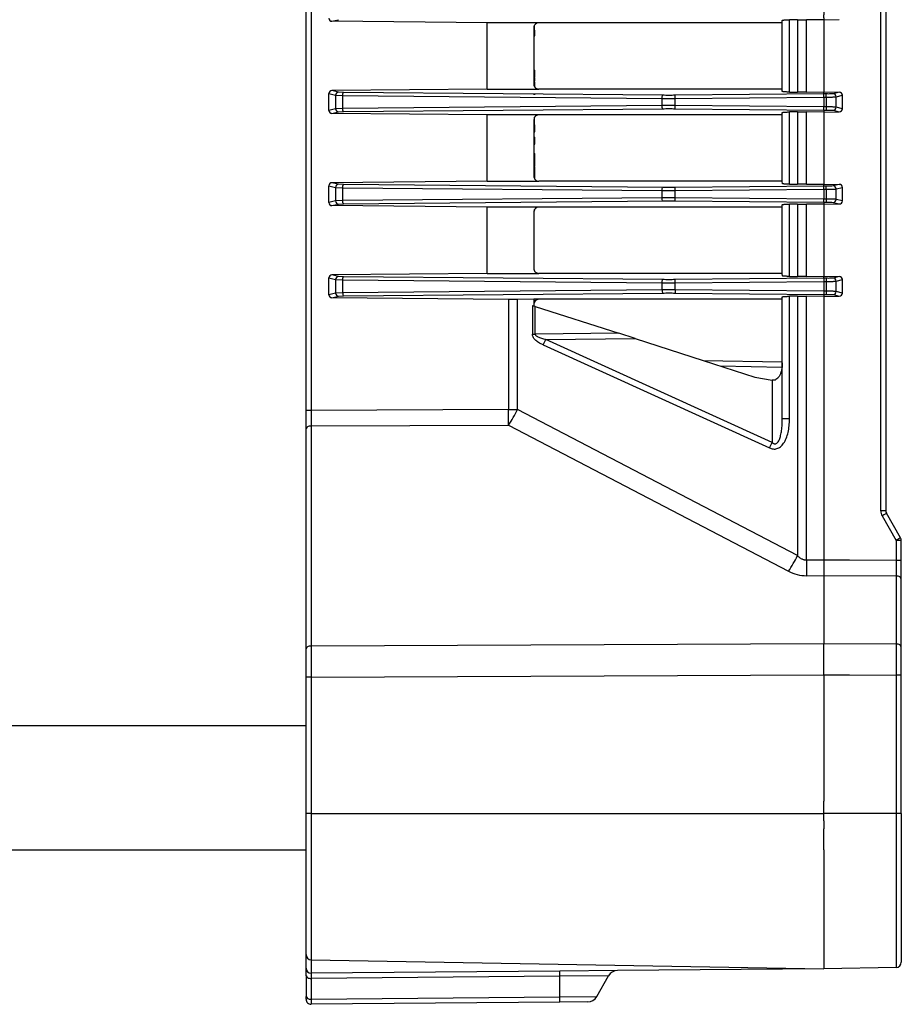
# Model space of a CAD drawing. Header units: millimetres. Extents: x -316 to 135, y 22 to 228.
# Tile 15 of 18: x 4 to 89, y 22 to 117. Entities that reach past the tile are written whole.
import ezdxf

# ---------------------------------------------------------------- set-up
doc = ezdxf.new("R2010")
doc.units = ezdxf.units.MM

# ---------------------------------------------------------------- blocks, each defined once
blk = doc.blocks.new('EMV-Dichtung-LAIRD_4096__2', base_point=(81.57, 34.416))
at = {"color": 1, "linetype": 'Continuous'}
for p, q in [((81.57, 40.216), (81.57, 41.016)), ((81.57, 39.652), (81.57, 40.216)), ((81.57, 39.495), (81.57, 39.652)), ((81.57, 39.495), (81.57, 39.416)), ((81.57, 39.416), (81.57, 38.716)), ((81.57, 38.533), (81.57, 38.716)), ((81.57, 36.716), (81.57, 38.533)), ((81.57, 36.716), (81.57, 34.416))]:
    blk.add_line(p, q, dxfattribs=at)
blk = doc.blocks.new('Frontplatte-PSU__17', base_point=(81.549, 28.705))
at = {"color": 1, "linetype": 'Continuous'}
for p, q in [((84.07, 213.216), (81.67, 213.216)), ((81.67, 199.824), (82.52, 199.789)), ((82.52, 199.789), (84.07, 199.824)), ((84.07, 188.752), (81.67, 188.752)), ((81.57, 172.67), (81.57, 173.216)), ((81.57, 172.227), (81.57, 172.67)), ((81.57, 172.176), (81.57, 172.227)), ((81.57, 171.227), (81.57, 172.176)), ((81.57, 170.176), (81.57, 171.227)), ((81.57, 169.676), (81.57, 170.176)), ((81.57, 163.572), (81.57, 169.676)), ((81.57, 163.283), (81.57, 163.572)), ((81.57, 163.095), (81.57, 163.283)), ((81.57, 162.796), (81.57, 163.095)), ((81.57, 161.836), (81.57, 162.796)), ((81.57, 161.537), (81.57, 161.836)), ((81.57, 161.537), (81.57, 161.349)), ((81.57, 161.06), (81.57, 161.349)), ((81.57, 154.672), (81.57, 161.06)), ((81.57, 154.383), (81.57, 154.672)), ((81.57, 154.195), (81.57, 154.383)), ((81.57, 154.195), (81.57, 153.896)), ((81.57, 152.936), (81.57, 153.896)), ((81.57, 152.936), (81.57, 152.637)), ((81.57, 152.637), (81.57, 152.449)), ((81.57, 152.16), (81.57, 152.449)), ((81.57, 145.772), (81.57, 152.16)), ((81.57, 145.483), (81.57, 145.772)), ((81.57, 145.295), (81.57, 145.483)), ((81.57, 145.295), (81.57, 144.996)), ((81.57, 144.036), (81.57, 144.996)), ((81.57, 144.036), (81.57, 143.737)), ((81.57, 143.737), (81.57, 143.549)), ((81.57, 143.26), (81.57, 143.549)), ((81.57, 136.872), (81.57, 143.26)), ((81.57, 136.583), (81.57, 136.872)), ((81.57, 136.395), (81.57, 136.583)), ((81.57, 136.395), (81.57, 136.096)), ((81.57, 135.716), (81.57, 136.096)), ((81.57, 135.136), (81.57, 135.716)), ((81.57, 135.136), (81.57, 134.837)), ((81.57, 134.837), (81.57, 134.649)), ((81.57, 134.36), (81.57, 134.649)), ((81.57, 127.972), (81.57, 134.36)), ((81.57, 127.683), (81.57, 127.972)), ((81.57, 127.495), (81.57, 127.683)), ((81.57, 127.495), (81.57, 127.196)), ((81.57, 126.236), (81.57, 127.196)), ((81.57, 126.236), (81.57, 125.937)), ((81.57, 125.937), (81.57, 125.749)), ((81.57, 125.749), (81.57, 125.46)), ((81.57, 125.46), (81.57, 119.072)), ((81.57, 119.072), (81.57, 118.783)), ((81.57, 118.595), (81.57, 118.783)), ((81.57, 118.296), (81.57, 118.595)), ((81.57, 118.296), (81.57, 117.716)), ((81.57, 117.716), (81.57, 117.336)), ((81.57, 117.037), (81.57, 117.336)), ((81.57, 117.037), (81.57, 116.849)), ((81.57, 116.849), (81.57, 116.56)), ((81.57, 116.56), (81.57, 110.172)), ((81.57, 110.172), (81.57, 109.883)), ((81.57, 109.695), (81.57, 109.883)), ((81.57, 109.396), (81.57, 109.695)), ((81.57, 109.396), (81.57, 108.436)), ((81.57, 108.137), (81.57, 108.436)), ((81.57, 108.137), (81.57, 107.949)), ((81.57, 107.949), (81.57, 107.66)), ((81.57, 107.66), (81.57, 101.272)), ((81.57, 101.272), (81.57, 100.983)), ((81.57, 100.795), (81.57, 100.983)), ((81.57, 100.496), (81.57, 100.795)), ((81.57, 100.496), (81.57, 99.536)), ((81.57, 99.237), (81.57, 99.536)), ((81.57, 99.237), (81.57, 99.049)), ((81.57, 99.049), (81.57, 98.76)), ((81.57, 98.76), (81.57, 92.372)), ((81.57, 92.372), (81.57, 92.083)), ((81.57, 91.895), (81.57, 92.083)), ((81.57, 91.895), (81.57, 91.596)), ((81.57, 91.596), (81.57, 90.636)), ((81.57, 90.636), (81.57, 90.337)), ((81.57, 90.337), (81.57, 90.149)), ((81.57, 90.149), (81.57, 89.86)), ((81.57, 89.86), (81.57, 83.756)), ((81.57, 83.756), (81.57, 83.256)), ((81.57, 83.256), (81.57, 82.205)), ((81.57, 82.205), (81.57, 81.256)), ((81.57, 81.256), (81.57, 81.205)), ((81.57, 81.205), (81.57, 80.762)), ((81.57, 80.762), (81.57, 79.205)), ((81.57, 79.205), (81.57, 68.254)), ((81.57, 68.254), (81.57, 64.68)), ((84.07, 64.68), (81.57, 64.68)), ((81.57, 63.18), (81.57, 61.657)), ((81.57, 61.657), (81.57, 61.43)), ((81.57, 61.43), (81.57, 61.18)), ((81.57, 61.18), (81.57, 56.608)), ((81.57, 56.254), (81.57, 56.608)), ((81.57, 55.085), (81.57, 56.254)), ((81.57, 54.858), (81.57, 55.085)), ((81.57, 54.608), (81.57, 54.858)), ((81.57, 53.609), (81.57, 54.608)), ((81.57, 53.609), (81.57, 44.978)), ((81.57, 53.609), (84.07, 53.608)), ((81.57, 44.978), (81.57, 44.727)), ((81.57, 44.727), (81.57, 43.455)), ((81.57, 43.455), (81.57, 43.303)), ((81.57, 43.303), (81.57, 42.652)), ((81.57, 42.652), (81.57, 41.727)), ((81.57, 41.727), (81.57, 41.416)), ((81.57, 41.016), (81.57, 41.416)), ((81.57, 40.216), (81.57, 41.016)), ((81.57, 39.652), (81.57, 40.216)), ((84.07, 40.216), (81.57, 40.216)), ((81.57, 39.495), (81.57, 39.652)), ((81.57, 39.495), (81.57, 39.416)), ((81.57, 39.416), (81.57, 38.716)), ((81.57, 38.533), (81.57, 38.716)), ((81.57, 36.716), (81.57, 38.533)), ((81.57, 36.716), (81.57, 34.416)), ((81.57, 34.416), (81.57, 33.728)), ((81.57, 33.728), (81.57, 33.279)), ((81.57, 33.279), (81.57, 32.845)), ((81.57, 32.845), (81.57, 32.499)), ((81.57, 32.499), (81.57, 30.216)), ((81.57, 30.216), (81.57, 29.814)), ((81.57, 29.814), (81.57, 29.485)), ((81.57, 29.485), (81.57, 29.217)), ((81.57, 29.217), (81.57, 29.051)), ((81.57, 29.051), (81.57, 28.705))]:
    blk.add_line(p, q, dxfattribs=at)
at = {"color": 7, "linetype": 'Continuous'}
for p, q in [((81.57, 198.716), (81.57, 198.347)), ((81.57, 198.347), (81.59, 198.146)), ((81.59, 198.146), (81.57, 196.824)), ((81.608, 196.369), (81.57, 196.824)), ((81.565, 195.537), (81.57, 196.216)), ((81.57, 196.216), (81.608, 196.369)), ((81.582, 194.905), (81.565, 195.537)), ((81.549, 194.231), (81.582, 194.905)), ((81.57, 193.716), (81.549, 194.231))]:
    blk.add_line(p, q, dxfattribs=at)
at = {"color": 1, "linetype": 'Continuous'}
blk.add_spline([(81.57, 64.68), (81.57, 64.485), (81.57, 64.29), (81.57, 64.096), (81.57, 63.904), (81.57, 63.715), (81.57, 63.531), (81.57, 63.352), (81.57, 63.18)], degree=3, dxfattribs=at)
blk = doc.blocks.new('Verbindungsteil_2__21', base_point=(23.57, 21.782))
at = {"color": 1, "linetype": 'Continuous'}
for p, q in [((87.078, 69.448), (87.078, 183.984)), ((32.061, 174.302), (32.061, 79.13)), ((81.57, 117.037), (81.57, 116.849)), ((34.065, 116.706), (34.709, 116.865)), ((78.264, 109.878), (78.264, 116.854)), ((79.033, 116.863), (79.033, 109.869)), ((79.898, 109.868), (79.898, 116.864)), ((81.57, 116.849), (81.57, 116.56)), ((81.57, 116.56), (81.57, 110.172)), ((33.762, 109.731), (34.412, 109.567)), ((34.709, 109.867), (34.065, 110.026)), ((34.412, 109.567), (35.117, 109.538)), ((34.412, 109.567), (34.412, 108.265)), ((35.195, 109.838), (34.709, 109.867)), ((35.117, 108.294), (35.117, 109.538)), ((35.117, 109.538), (65.949, 109.262)), ((66.027, 109.561), (35.195, 109.838)), ((67.22, 109.262), (67.222, 109.561)), ((67.22, 109.262), (81.57, 109.396)), ((81.57, 109.695), (67.222, 109.561)), ((81.57, 110.172), (81.57, 109.883)), ((81.57, 109.695), (81.57, 109.883)), ((81.57, 109.396), (81.57, 109.695)), ((81.821, 109.691), (81.57, 109.695)), ((81.57, 109.396), (81.57, 108.436)), ((81.57, 109.396), (81.821, 109.392)), ((81.821, 109.392), (81.821, 109.691)), ((81.821, 109.392), (81.821, 108.44)), ((83.081, 109.859), (82.485, 109.716)), ((82.78, 109.416), (83.382, 109.564)), ((82.78, 108.416), (82.78, 109.416)), ((65.949, 108.57), (35.117, 108.294)), ((65.949, 109.262), (65.949, 108.57)), ((67.22, 108.57), (67.22, 109.262)), ((81.57, 108.436), (67.22, 108.57)), ((67.222, 108.271), (67.22, 108.57)), ((81.821, 108.44), (81.57, 108.436)), ((81.57, 108.137), (81.57, 108.436)), ((81.821, 108.44), (81.821, 108.141)), ((83.382, 108.268), (82.78, 108.416)), ((34.412, 108.265), (33.762, 108.101)), ((34.065, 107.806), (34.709, 107.965)), ((35.117, 108.294), (34.412, 108.265)), ((34.709, 107.965), (35.195, 107.994)), ((35.195, 107.994), (66.027, 108.271)), ((67.222, 108.271), (81.57, 108.137)), ((78.264, 100.978), (78.264, 107.954)), ((79.033, 107.963), (79.033, 100.969)), ((79.898, 100.968), (79.898, 107.964)), ((81.57, 108.137), (81.821, 108.141)), ((81.57, 108.137), (81.57, 107.949)), ((81.57, 107.949), (81.57, 107.66)), ((81.57, 107.66), (81.57, 101.272)), ((82.485, 108.116), (83.081, 107.973)), ((33.762, 100.831), (34.412, 100.667)), ((34.709, 100.967), (34.065, 101.126)), ((35.195, 100.938), (34.709, 100.967)), ((66.027, 100.661), (35.195, 100.938)), ((81.57, 100.795), (67.222, 100.661)), ((81.57, 101.272), (81.57, 100.983)), ((81.57, 100.795), (81.57, 100.983)), ((81.57, 100.496), (81.57, 100.795)), ((81.821, 100.791), (81.57, 100.795)), ((81.821, 100.492), (81.821, 100.791)), ((83.081, 100.959), (82.485, 100.816)), ((34.412, 100.667), (34.412, 99.365)), ((34.412, 100.667), (35.117, 100.638)), ((35.117, 99.394), (35.117, 100.638)), ((35.117, 100.638), (65.949, 100.362)), ((65.949, 100.362), (65.949, 99.67)), ((67.22, 100.362), (67.222, 100.661)), ((67.22, 100.362), (81.57, 100.496)), ((67.22, 99.67), (67.22, 100.362)), ((81.57, 100.496), (81.57, 99.536)), ((81.57, 100.496), (81.821, 100.492)), ((81.821, 100.492), (81.821, 99.54)), ((82.78, 100.516), (83.382, 100.664)), ((82.78, 99.516), (82.78, 100.516)), ((34.412, 99.365), (33.762, 99.201)), ((34.065, 98.906), (34.709, 99.065)), ((35.117, 99.394), (34.412, 99.365)), ((34.709, 99.065), (35.195, 99.094)), ((65.949, 99.67), (35.117, 99.394)), ((35.195, 99.094), (66.027, 99.371)), ((67.222, 99.371), (67.22, 99.67)), ((81.57, 99.536), (67.22, 99.67)), ((67.222, 99.371), (81.57, 99.237)), ((78.264, 92.078), (78.264, 99.054)), ((79.033, 99.063), (79.033, 92.069)), ((79.898, 92.068), (79.898, 99.064)), ((81.821, 99.54), (81.57, 99.536)), ((81.57, 99.237), (81.57, 99.536)), ((81.57, 99.237), (81.821, 99.241)), ((81.57, 99.237), (81.57, 99.049)), ((81.57, 99.049), (81.57, 98.76)), ((81.821, 99.54), (81.821, 99.241)), ((82.485, 99.216), (83.081, 99.073)), ((83.382, 99.368), (82.78, 99.516)), ((81.57, 98.76), (81.57, 92.372)), ((81.57, 92.372), (81.57, 92.083)), ((33.762, 91.931), (34.412, 91.767)), ((34.709, 92.067), (34.065, 92.226)), ((34.412, 91.767), (35.117, 91.738)), ((34.412, 91.767), (34.412, 90.465)), ((35.195, 92.038), (34.709, 92.067)), ((35.117, 90.494), (35.117, 91.738)), ((35.117, 91.738), (65.949, 91.462)), ((66.027, 91.761), (35.195, 92.038)), ((65.949, 91.462), (65.949, 90.77)), ((67.22, 91.462), (67.222, 91.761)), ((67.22, 91.462), (81.57, 91.596)), ((67.22, 90.77), (67.22, 91.462)), ((81.57, 91.895), (67.222, 91.761)), ((81.57, 91.895), (81.57, 92.083)), ((81.57, 91.895), (81.57, 91.596)), ((81.821, 91.891), (81.57, 91.895)), ((81.57, 91.596), (81.57, 90.636)), ((81.57, 91.596), (81.821, 91.592)), ((81.821, 91.891), (81.821, 91.592)), ((81.821, 91.592), (81.821, 90.64)), ((83.081, 92.059), (82.485, 91.916)), ((82.77, 90.616), (82.78, 91.616)), ((82.78, 91.616), (83.382, 91.764)), ((34.412, 90.465), (33.762, 90.301)), ((35.117, 90.494), (34.412, 90.465)), ((65.949, 90.77), (35.117, 90.494)), ((35.195, 90.194), (66.027, 90.471)), ((67.22, 90.77), (67.222, 90.471)), ((81.57, 90.636), (67.22, 90.77)), ((67.222, 90.471), (81.57, 90.337)), ((81.821, 90.64), (81.57, 90.636)), ((81.57, 90.636), (81.57, 90.337)), ((81.57, 90.337), (81.821, 90.341)), ((81.57, 90.337), (81.57, 90.149)), ((81.821, 90.64), (81.821, 90.341)), ((83.382, 90.468), (82.77, 90.616)), ((34.065, 90.006), (34.709, 90.165)), ((34.709, 90.165), (35.195, 90.194)), ((51.126, 89.847), (51.126, 79.219)), ((51.992, 79.219), (51.992, 89.848)), ((78.264, 78.315), (78.264, 90.154)), ((79.033, 90.163), (79.033, 65.109)), ((79.898, 64.672), (79.898, 90.164)), ((81.57, 90.149), (81.57, 89.86)), ((81.57, 89.86), (81.57, 83.756)), ((82.485, 90.317), (83.081, 90.173)), ((53.438, 89.259), (53.438, 86.501)), ((53.709, 86.501), (53.709, 89.171)), ((61.77, 86.58), (53.709, 86.501)), ((53.438, 86.501), (53.709, 86.501)), ((54.474, 85.462), (54.745, 85.987)), ((54.745, 85.987), (63.352, 86.072)), ((76.605, 76.035), (54.745, 85.987)), ((54.474, 85.462), (76.334, 75.511)), ((81.57, 83.756), (81.57, 83.256)), ((71.569, 83.431), (77.548, 83.326)), ((81.57, 83.256), (81.57, 82.205)), ((76.605, 82.047), (76.605, 76.035)), ((81.57, 82.205), (81.57, 81.256)), ((81.57, 81.256), (81.57, 81.205)), ((81.57, 81.205), (81.57, 80.762)), ((81.57, 80.762), (81.57, 79.205)), ((32.061, 79.13), (31.57, 79.13)), ((51.126, 79.219), (32.061, 79.13)), ((32.061, 79.13), (32.061, 77.63)), ((51.126, 79.219), (51.992, 79.219)), ((79.033, 65.109), (51.992, 79.219)), ((81.57, 79.205), (81.57, 68.254)), ((78.264, 78.315), (77.57, 78.315)), ((32.061, 77.63), (51.126, 77.719)), ((32.061, 77.63), (32.061, 56.377)), ((51.126, 77.719), (78.167, 63.609)), ((76.334, 75.511), (76.605, 76.035)), ((87.57, 69.448), (87.078, 69.448)), ((87.212, 68.948), (88.579, 66.582)), ((81.57, 68.254), (81.57, 64.68)), ((88.579, 66.582), (88.579, 64.647)), ((89.07, 66.582), (88.579, 66.582)), ((81.57, 64.68), (79.898, 64.672)), ((84.07, 64.68), (81.57, 64.68)), ((88.579, 64.647), (84.07, 64.68)), ((89.07, 64.647), (88.579, 64.647)), ((79.898, 63.172), (81.57, 63.18)), ((81.57, 63.18), (81.57, 61.657)), ((81.57, 63.18), (88.579, 63.147)), ((88.579, 63.147), (88.579, 56.575)), ((81.57, 61.657), (81.57, 61.43)), ((81.57, 61.43), (81.57, 61.18)), ((81.57, 61.18), (81.57, 56.608)), ((81.57, 56.608), (32.061, 56.377)), ((32.061, 56.377), (32.061, 53.377)), ((81.57, 56.254), (81.57, 56.608)), ((88.579, 56.575), (81.57, 56.608)), ((81.57, 55.085), (81.57, 56.254)), ((88.579, 56.575), (88.579, 53.576)), ((81.57, 54.858), (81.57, 55.085)), ((81.57, 54.608), (81.57, 54.858)), ((81.57, 53.609), (81.57, 54.608)), ((32.061, 53.377), (31.57, 53.377)), ((32.061, 53.377), (81.57, 53.609)), ((32.061, 53.377), (32.061, 40.216)), ((81.57, 53.609), (81.57, 44.978)), ((81.57, 53.609), (84.07, 53.608)), ((84.07, 53.608), (88.579, 53.576)), ((88.579, 53.576), (88.579, 40.216)), ((89.07, 53.576), (88.579, 53.576)), ((23.57, 48.716), (26.57, 48.716)), ((26.57, 48.716), (31.57, 48.716)), ((81.57, 44.978), (81.57, 44.727)), ((81.57, 44.727), (81.57, 43.455)), ((81.57, 43.455), (81.57, 43.303)), ((81.57, 43.303), (81.57, 42.652)), ((81.57, 42.652), (81.57, 41.727)), ((81.57, 41.727), (81.57, 41.416)), ((81.57, 41.016), (81.57, 41.416)), ((81.57, 40.216), (81.57, 41.016)), ((32.061, 40.216), (31.57, 40.216)), ((32.061, 40.216), (81.57, 40.216)), ((32.061, 40.216), (32.061, 26.08)), ((81.57, 39.652), (81.57, 40.216)), ((84.07, 40.216), (81.57, 40.216)), ((88.579, 40.216), (84.07, 40.216)), ((88.579, 40.216), (88.579, 25.338)), ((89.07, 40.216), (88.579, 40.216)), ((81.57, 39.495), (81.57, 39.652)), ((81.57, 39.495), (81.57, 39.416)), ((81.57, 39.416), (81.57, 38.716)), ((81.57, 38.533), (81.57, 38.716)), ((81.57, 36.716), (81.57, 38.533)), ((81.57, 36.716), (81.57, 34.416)), ((81.57, 34.416), (81.57, 33.728)), ((81.57, 33.728), (81.57, 33.279)), ((81.57, 33.279), (81.57, 32.845)), ((81.57, 32.845), (81.57, 32.499)), ((81.57, 32.499), (81.57, 30.216)), ((81.57, 30.216), (81.57, 29.814)), ((81.57, 29.814), (81.57, 29.485)), ((81.57, 29.485), (81.57, 29.217)), ((81.57, 29.217), (81.57, 29.051)), ((81.57, 29.051), (81.57, 28.705)), ((81.57, 28.705), (81.57, 25.216)), ((32.061, 26.08), (32.068, 24.784)), ((56.073, 24.494), (56.069, 24.993)), ((56.073, 24.494), (32.072, 24.284)), ((32.072, 24.284), (32.072, 22.284)), ((60.784, 24.535), (56.073, 24.494)), ((56.091, 22.494), (56.073, 24.494)), ((32.072, 22.284), (56.091, 22.494)), ((56.091, 22.494), (59.647, 22.525)), ((56.095, 21.994), (56.091, 22.494))]:
    blk.add_line(p, q, dxfattribs=at)
at = {"color": 7, "linetype": 'Continuous'}
for p, q in [((87.57, 183.984), (87.57, 69.448)), ((31.57, 79.13), (31.57, 174.302)), ((49.068, 116.566), (34.065, 116.706)), ((49.068, 110.166), (49.068, 116.566)), ((54.065, 116.566), (49.068, 116.566)), ((53.57, 116.07), (53.57, 115.438)), ((53.638, 116.321), (53.67, 116.369)), ((53.67, 115.438), (53.638, 116.321)), ((77.57, 116.566), (54.065, 116.566)), ((77.57, 116.566), (77.57, 116.796)), ((77.57, 110.166), (77.57, 116.566)), ((79.033, 116.863), (78.264, 116.854)), ((79.033, 116.863), (79.898, 116.864)), ((81.57, 116.849), (79.898, 116.864)), ((81.57, 116.849), (83.081, 116.873)), ((53.57, 115.438), (53.67, 115.438)), ((53.57, 115.438), (53.57, 115.318)), ((53.57, 115.318), (53.67, 115.318)), ((53.57, 115.318), (53.57, 111.982)), ((53.67, 115.318), (53.67, 115.438)), ((53.57, 111.982), (53.67, 111.982)), ((53.57, 111.982), (53.57, 111.924)), ((53.57, 111.924), (53.57, 111.538)), ((53.57, 111.924), (53.67, 111.92)), ((53.57, 111.538), (53.57, 111.303)), ((53.57, 111.538), (53.67, 111.538)), ((53.57, 111.303), (53.67, 111.303)), ((53.57, 111.303), (53.57, 111.213)), ((53.67, 111.833), (53.67, 111.92)), ((53.67, 111.538), (53.67, 111.833)), ((53.67, 111.303), (53.67, 111.538)), ((53.67, 111.213), (53.67, 111.255)), ((53.57, 111.213), (53.67, 111.213)), ((53.57, 111.213), (53.57, 110.914)), ((53.57, 110.914), (53.67, 110.914)), ((53.57, 110.914), (53.57, 110.837)), ((53.57, 110.837), (53.57, 110.662)), ((53.57, 110.837), (53.67, 110.837)), ((53.586, 110.536), (53.67, 110.536)), ((53.622, 110.44), (53.67, 110.44)), ((53.67, 110.914), (53.67, 111.213)), ((53.67, 110.536), (53.67, 110.837)), ((53.67, 110.44), (53.67, 110.536)), ((53.67, 110.363), (53.67, 110.44)), ((33.762, 108.101), (33.762, 109.731)), ((49.068, 110.166), (34.065, 110.026)), ((49.068, 110.166), (54.065, 110.166)), ((53.57, 109.716), (53.57, 109.614)), ((53.67, 109.614), (53.67, 109.716)), ((77.57, 110.166), (54.065, 110.166)), ((77.57, 109.936), (77.57, 110.166)), ((78.264, 109.878), (79.033, 109.869)), ((79.898, 109.868), (79.033, 109.869)), ((79.898, 109.868), (81.57, 109.883)), ((81.57, 109.883), (83.081, 109.859)), ((83.382, 108.268), (83.382, 109.564)), ((49.068, 107.666), (34.065, 107.806)), ((49.068, 101.266), (49.068, 107.666)), ((54.065, 107.666), (49.068, 107.666)), ((77.57, 107.666), (54.065, 107.666)), ((77.57, 107.666), (77.57, 107.896)), ((77.57, 101.266), (77.57, 107.666)), ((79.033, 107.963), (78.264, 107.954)), ((79.033, 107.963), (79.898, 107.964)), ((81.57, 107.949), (79.898, 107.964)), ((81.57, 107.949), (83.081, 107.973)), ((53.57, 107.17), (53.57, 106.049)), ((53.67, 106.049), (53.648, 107.438)), ((53.57, 106.049), (53.57, 105.525)), ((53.57, 106.049), (53.67, 106.049)), ((53.57, 105.525), (53.67, 105.525)), ((53.57, 105.525), (53.57, 105.093)), ((53.57, 105.093), (53.67, 105.093)), ((53.57, 105.093), (53.57, 104.831)), ((53.57, 104.831), (53.57, 103.955)), ((53.57, 104.831), (53.67, 104.831)), ((53.67, 105.093), (53.67, 105.525)), ((53.67, 104.831), (53.67, 105.093)), ((53.57, 103.955), (53.57, 103.654)), ((53.57, 103.955), (53.67, 103.955)), ((53.57, 103.654), (53.57, 103.365)), ((53.57, 103.654), (53.67, 103.654)), ((53.67, 103.654), (53.67, 103.955)), ((53.67, 103.365), (53.67, 103.654)), ((53.57, 103.365), (53.57, 103.188)), ((53.57, 103.365), (53.67, 103.365)), ((53.57, 103.188), (53.57, 103.08)), ((53.57, 103.188), (53.67, 103.188)), ((53.57, 103.08), (53.67, 103.08)), ((53.57, 103.08), (53.57, 102.956)), ((53.57, 102.956), (53.67, 102.956)), ((53.57, 102.903), (53.67, 102.956)), ((53.57, 102.956), (53.57, 102.903)), ((53.57, 102.903), (53.57, 102.805)), ((53.57, 102.805), (53.67, 102.805)), ((53.57, 102.805), (53.57, 102.752)), ((53.57, 102.752), (53.67, 102.752)), ((53.57, 102.752), (53.57, 102.684)), ((53.67, 103.188), (53.67, 103.365)), ((53.67, 103.08), (53.67, 103.188)), ((53.67, 102.956), (53.67, 103.08)), ((53.67, 102.85), (53.67, 102.956)), ((53.67, 102.752), (53.67, 102.85)), ((53.57, 102.684), (53.57, 102.571)), ((53.57, 102.684), (53.67, 102.684)), ((53.57, 102.571), (53.67, 102.595)), ((53.57, 102.571), (53.57, 102.46)), ((53.57, 102.46), (53.57, 102.081)), ((53.57, 102.46), (53.67, 102.46)), ((53.57, 102.081), (53.67, 102.081)), ((53.57, 102.081), (53.57, 102.037)), ((53.57, 102.037), (53.67, 102.037)), ((53.57, 102.037), (53.57, 101.926)), ((53.57, 101.926), (53.67, 101.926)), ((53.57, 101.926), (53.57, 101.881)), ((53.57, 101.881), (53.67, 101.881)), ((53.57, 101.881), (53.57, 101.762)), ((53.57, 101.762), (53.67, 101.76)), ((53.67, 102.595), (53.67, 102.684)), ((53.67, 102.46), (53.67, 102.595)), ((53.67, 102.199), (53.67, 102.46)), ((53.67, 102.144), (53.67, 102.199)), ((53.67, 102.081), (53.67, 102.144)), ((53.67, 102.037), (53.67, 102.081)), ((53.67, 101.975), (53.67, 102.037)), ((53.67, 101.926), (53.67, 101.975)), ((53.67, 101.76), (53.67, 101.881)), ((53.67, 101.76), (53.67, 101.829)), ((53.67, 101.708), (53.67, 101.76)), ((33.762, 99.201), (33.762, 100.831)), ((49.068, 101.266), (34.065, 101.126)), ((49.068, 101.266), (54.065, 101.266)), ((53.573, 101.708), (53.67, 101.708)), ((53.594, 101.608), (53.67, 101.608)), ((53.67, 101.608), (53.67, 101.708)), ((53.679, 101.452), (53.67, 101.608)), ((77.57, 101.266), (54.065, 101.266)), ((77.601, 101.019), (77.57, 101.266)), ((78.264, 100.978), (79.033, 100.969)), ((79.898, 100.968), (79.033, 100.969)), ((79.898, 100.968), (81.57, 100.983)), ((81.57, 100.983), (83.081, 100.959)), ((83.382, 99.368), (83.382, 100.664)), ((49.068, 98.766), (34.065, 98.906)), ((77.57, 98.766), (77.57, 98.996)), ((79.033, 99.063), (78.264, 99.054)), ((79.033, 99.063), (79.898, 99.064)), ((81.57, 99.049), (79.898, 99.064)), ((81.57, 99.049), (83.081, 99.073)), ((49.068, 92.366), (49.068, 98.766)), ((53.57, 98.75), (49.068, 98.766)), ((54.065, 98.766), (53.57, 98.75)), ((53.57, 98.27), (53.57, 92.862)), ((53.599, 98.439), (53.67, 98.439)), ((53.67, 98.439), (53.644, 98.532)), ((77.57, 98.766), (54.065, 98.766)), ((77.57, 92.366), (77.57, 98.766)), ((49.068, 92.366), (34.065, 92.226)), ((49.068, 92.366), (54.065, 92.366)), ((77.57, 92.366), (54.065, 92.366)), ((77.601, 92.119), (77.57, 92.366)), ((33.762, 90.301), (33.762, 91.931)), ((78.264, 92.078), (79.033, 92.069)), ((79.898, 92.068), (79.033, 92.069)), ((79.898, 92.068), (81.57, 92.083)), ((81.57, 92.083), (83.081, 92.059)), ((83.382, 90.468), (83.382, 91.764)), ((51.126, 89.847), (34.065, 90.006)), ((53.57, 89.866), (51.992, 89.848)), ((53.57, 89.866), (53.57, 89.37)), ((54.065, 89.866), (53.57, 89.866)), ((77.57, 89.866), (54.065, 89.866)), ((77.57, 89.866), (77.57, 90.096)), ((77.57, 83.714), (77.57, 89.866)), ((79.033, 90.163), (78.264, 90.154)), ((79.033, 90.163), (79.898, 90.164)), ((81.57, 90.149), (79.898, 90.164)), ((81.57, 90.149), (83.081, 90.173)), ((53.57, 89.37), (53.57, 89.216)), ((53.709, 89.171), (53.57, 89.216)), ((53.709, 89.171), (61.77, 86.58)), ((63.352, 86.072), (61.77, 86.58)), ((63.352, 86.072), (69.924, 83.959)), ((69.924, 83.959), (77.57, 83.826)), ((69.924, 83.959), (74.93, 82.35)), ((77.57, 78.315), (77.57, 83.714)), ((74.93, 82.35), (76.605, 82.047)), ((31.57, 77.38), (31.57, 79.13)), ((31.57, 56.127), (31.57, 77.38)), ((89.003, 66.832), (87.637, 69.198)), ((89.07, 64.647), (89.07, 66.582)), ((89.07, 62.898), (89.07, 64.647)), ((89.07, 56.325), (89.07, 62.898)), ((31.57, 53.377), (31.57, 56.127)), ((89.07, 53.576), (89.07, 56.325)), ((31.57, 48.716), (31.57, 53.377)), ((89.07, 40.216), (89.07, 53.576)), ((31.57, 40.216), (31.57, 48.716)), ((31.57, 26.58), (31.57, 40.216)), ((89.07, 40.216), (89.07, 25.838)), ((31.57, 25.284), (31.57, 26.58)), ((32.061, 26.08), (81.57, 25.216)), ((31.57, 24.534), (31.57, 25.284)), ((56.069, 24.993), (32.068, 24.784)), ((61.646, 25.042), (56.069, 24.993)), ((81.57, 25.216), (61.646, 25.042)), ((88.579, 25.338), (81.57, 25.216)), ((31.57, 24.534), (31.57, 22.534)), ((59.647, 22.525), (60.784, 24.535)), ((31.57, 22.284), (31.57, 22.534)), ((56.095, 21.994), (32.074, 21.784)), ((58.786, 22.017), (56.095, 21.994))]:
    blk.add_line(p, q, dxfattribs=at)
for centre, radius, start, end in [((34.063, 117.007), 0.301, 181.02975, 270.53296), ((54.065, 116.071), 0.495, 149.62642, 180.06996), ((54.065, 116.071), 0.495, 90.06978, 149.62642), ((54.065, 110.661), 0.495, 179.93004, 194.66143), ((54.065, 110.661), 0.495, 194.66143, 217.04905), ((54.065, 110.661), 0.495, 217.04905, 269.93022), ((34.063, 109.725), 0.301, 89.46704, 178.97025), ((83.082, 109.558), 0.301, 1.02267, 90.12664), ((34.063, 108.107), 0.301, 181.02975, 270.53296), ((54.065, 107.171), 0.495, 90.06978, 147.32036), ((83.082, 108.274), 0.301, 269.87336, 358.97733), ((54.065, 107.171), 0.495, 147.32036, 180.06996), ((54.065, 101.761), 0.495, 179.93004, 186.24197), ((34.063, 100.825), 0.301, 89.46704, 178.97025), ((54.065, 101.761), 0.495, 186.24197, 198.02234), ((54.065, 101.761), 0.495, 198.02234, 218.7164), ((54.065, 101.761), 0.495, 218.7164, 269.93022), ((83.082, 100.658), 0.301, 1.02267, 90.12664), ((34.063, 99.207), 0.301, 181.02975, 270.53296), ((83.082, 99.374), 0.301, 269.87336, 358.97733), ((54.065, 98.271), 0.495, 160.17139, 180.06996), ((54.065, 98.271), 0.495, 148.15892, 160.17139), ((54.065, 98.271), 0.495, 90.06978, 148.15892), ((54.065, 92.861), 0.495, 179.93004, 269.93022), ((34.063, 91.925), 0.301, 89.46704, 178.97025), ((83.082, 91.758), 0.301, 1.02267, 90.12664), ((83.082, 90.474), 0.301, 269.87336, 358.97733), ((34.063, 90.307), 0.301, 181.02975, 270.53296), ((54.065, 89.371), 0.495, 90.06978, 180.06953), ((88.07, 69.448), 0.5, 180, 210), ((88.578, 66.584), 0.492, 359.74603, 30.25397), ((32.07, 26.58), 0.5, 180, 269), ((88.57, 25.838), 0.5, 271, 0), ((32.07, 25.284), 0.5, 180, 269.84341), ((61.655, 24.042), 1, 90.5, 150.5), ((32.071, 22.285), 0.501, 180.14963, 270.39765), ((58.777, 23.017), 1, 270.5, 330.5)]:
    blk.add_arc(centre, radius, start, end, dxfattribs=at)
at = {"color": 1, "linetype": 'Continuous'}
for centre, radius, start, end in [((34.712, 109.567), 0.3, 90.60397, 180), ((82.48, 109.416), 0.3, 0, 88.99761), ((82.48, 108.416), 0.3, 271.00239, 0), ((34.712, 108.265), 0.3, 180, 269.39603), ((34.712, 100.667), 0.3, 90.60397, 180), ((82.48, 100.516), 0.3, 0, 88.99761), ((34.712, 99.365), 0.3, 180, 269.39603), ((82.48, 99.516), 0.3, 271.00239, 0), ((34.712, 91.767), 0.3, 90.60397, 180), ((82.483, 91.62), 0.296, 359.32825, 89.66937), ((34.712, 90.465), 0.3, 180, 269.39603), ((82.479, 90.607), 0.291, 271.20357, 1.62838), ((42.803, 83.524), 10.148, 325.11176, 334.90103), ((88.07, 69.446), 0.992, 179.89044, 210.14238), ((69.843, 69.413), 10.148, 325.11176, 334.90103), ((79.914, 66.885), 3.713, 241.93603, 269.7627)]:
    blk.add_arc(centre, radius, start, end, dxfattribs=at)
at = {"color": 7, "linetype": 'Continuous'}
for points in [[(77.57, 116.796), (77.576, 116.798), (77.617, 116.816), (77.665, 116.823), (77.762, 116.835), (77.868, 116.842), (77.99, 116.848), (78.124, 116.852), (78.264, 116.854)], [(53.67, 111.92), (53.67, 111.951), (53.67, 111.982)], [(78.264, 109.878), (78.124, 109.88), (77.99, 109.884), (77.868, 109.89), (77.762, 109.897), (77.681, 109.905), (77.648, 109.909), (77.58, 109.933), (77.57, 109.936)], [(77.57, 107.896), (77.576, 107.898), (77.617, 107.916), (77.665, 107.923), (77.762, 107.935), (77.868, 107.942), (77.99, 107.948), (78.124, 107.952), (78.264, 107.954)], [(78.264, 100.978), (78.124, 100.98), (77.99, 100.984), (77.868, 100.99), (77.762, 100.997), (77.681, 101.005), (77.648, 101.009), (77.607, 101.018), (77.601, 101.019)], [(77.57, 98.996), (77.576, 98.998), (77.617, 99.016), (77.665, 99.023), (77.762, 99.035), (77.868, 99.042), (77.99, 99.048), (78.124, 99.052), (78.264, 99.054)], [(78.264, 92.078), (78.124, 92.08), (77.99, 92.084), (77.868, 92.09), (77.762, 92.097), (77.681, 92.105), (77.648, 92.109), (77.607, 92.118), (77.601, 92.119)], [(51.992, 89.848), (51.887, 89.847), (51.78, 89.846), (51.673, 89.845), (51.564, 89.845), (51.455, 89.845), (51.346, 89.845), (51.236, 89.846), (51.126, 89.847)], [(77.57, 90.096), (77.576, 90.098), (77.617, 90.116), (77.665, 90.123), (77.762, 90.135), (77.868, 90.142), (77.99, 90.148), (78.124, 90.152), (78.264, 90.154)], [(53.438, 89.259), (53.504, 89.237), (53.57, 89.216)], [(77.57, 83.714), (77.554, 83.377), (77.502, 83.042), (77.413, 82.729), (77.289, 82.459), (77.136, 82.249), (76.963, 82.111), (76.783, 82.046), (76.605, 82.047)]]:
    blk.add_spline(points, degree=3, dxfattribs=at)
at = {"color": 1, "linetype": 'Continuous'}
for points in [[(35.117, 109.538), (35.128, 109.684), (35.156, 109.79), (35.195, 109.838)], [(65.949, 109.262), (65.96, 109.407), (65.988, 109.514), (66.027, 109.561)], [(67.222, 109.561), (66.619, 109.559), (66.027, 109.561)], [(82.485, 109.716), (82.24, 109.694), (81.821, 109.691)], [(81.821, 109.392), (81.974, 109.391), (82.129, 109.391), (82.28, 109.392), (82.419, 109.395), (82.531, 109.406), (82.642, 109.404), (82.733, 109.412), (82.78, 109.416)], [(65.949, 109.262), (66.104, 109.261), (66.261, 109.26), (66.419, 109.259), (66.578, 109.259), (66.738, 109.259), (66.898, 109.26), (67.059, 109.261), (67.22, 109.262)], [(67.22, 108.57), (67.059, 108.571), (66.898, 108.572), (66.738, 108.573), (66.578, 108.573), (66.419, 108.573), (66.261, 108.572), (66.104, 108.571), (65.949, 108.57)], [(66.027, 108.271), (65.988, 108.318), (65.96, 108.425), (65.949, 108.57)], [(82.78, 108.416), (82.733, 108.421), (82.642, 108.428), (82.531, 108.426), (82.419, 108.437), (82.28, 108.44), (82.129, 108.441), (81.974, 108.441), (81.821, 108.44)], [(35.195, 107.994), (35.156, 108.042), (35.128, 108.148), (35.117, 108.294)], [(66.027, 108.271), (66.619, 108.274), (67.222, 108.271)], [(81.821, 108.141), (82.24, 108.138), (82.485, 108.116)], [(35.117, 100.638), (35.128, 100.784), (35.156, 100.89), (35.195, 100.938)], [(82.485, 100.816), (82.24, 100.794), (81.821, 100.791)], [(65.949, 100.362), (65.96, 100.507), (65.988, 100.614), (66.027, 100.661)], [(65.949, 100.362), (66.104, 100.361), (66.261, 100.36), (66.419, 100.359), (66.578, 100.359), (66.738, 100.359), (66.898, 100.36), (67.059, 100.361), (67.22, 100.362)], [(67.222, 100.661), (66.619, 100.659), (66.027, 100.661)], [(81.821, 100.492), (81.974, 100.491), (82.129, 100.491), (82.28, 100.492), (82.419, 100.495), (82.531, 100.506), (82.642, 100.504), (82.733, 100.512), (82.78, 100.516)], [(35.195, 99.094), (35.156, 99.142), (35.128, 99.248), (35.117, 99.394)], [(67.22, 99.67), (67.059, 99.671), (66.898, 99.672), (66.738, 99.673), (66.578, 99.673), (66.419, 99.673), (66.261, 99.672), (66.104, 99.671), (65.949, 99.67)], [(66.027, 99.371), (65.988, 99.418), (65.96, 99.525), (65.949, 99.67)], [(66.027, 99.371), (66.619, 99.374), (67.222, 99.371)], [(82.78, 99.516), (82.733, 99.521), (82.642, 99.528), (82.531, 99.526), (82.419, 99.537), (82.28, 99.54), (82.129, 99.541), (81.974, 99.541), (81.821, 99.54)], [(81.821, 99.241), (82.24, 99.238), (82.485, 99.216)], [(35.117, 91.738), (35.128, 91.884), (35.156, 91.99), (35.195, 92.038)], [(65.949, 91.462), (65.96, 91.607), (65.988, 91.714), (66.027, 91.761)], [(65.949, 91.462), (66.104, 91.461), (66.261, 91.46), (66.419, 91.459), (66.578, 91.459), (66.738, 91.459), (66.898, 91.46), (67.059, 91.461), (67.22, 91.462)], [(67.222, 91.761), (66.619, 91.759), (66.027, 91.761)], [(82.485, 91.916), (82.24, 91.894), (81.821, 91.891)], [(81.821, 91.592), (81.974, 91.591), (82.129, 91.591), (82.28, 91.592), (82.419, 91.595), (82.542, 91.599), (82.642, 91.604), (82.733, 91.612), (82.78, 91.616)], [(35.117, 90.494), (35.128, 90.348), (35.156, 90.242), (35.195, 90.194)], [(67.22, 90.77), (67.059, 90.771), (66.898, 90.772), (66.738, 90.773), (66.578, 90.773), (66.419, 90.773), (66.261, 90.772), (66.104, 90.771), (65.949, 90.77)], [(65.949, 90.77), (65.96, 90.625), (65.988, 90.518), (66.027, 90.471)], [(66.027, 90.471), (66.619, 90.474), (67.222, 90.471)], [(82.77, 90.616), (82.728, 90.621), (82.642, 90.628), (82.542, 90.633), (82.419, 90.637), (82.28, 90.64), (82.129, 90.641), (81.974, 90.641), (81.821, 90.64)], [(81.821, 90.341), (82.24, 90.338), (82.485, 90.317)], [(54.474, 85.462), (54.238, 85.579), (54.029, 85.701), (53.85, 85.828), (53.702, 85.958), (53.586, 86.092), (53.503, 86.227), (53.454, 86.364), (53.438, 86.501)], [(53.709, 86.501), (53.729, 86.425), (53.773, 86.364), (53.856, 86.297), (53.971, 86.231), (54.12, 86.166), (54.299, 86.104), (54.508, 86.044), (54.745, 85.987)], [(51.126, 77.719), (51.128, 78.443), (51.126, 79.219)], [(76.334, 75.511), (76.51, 75.446), (76.689, 75.411), (76.87, 75.408), (77.05, 75.442), (77.396, 75.624), (77.702, 75.959), (77.951, 76.431), (78.129, 77.009), (78.231, 77.651), (78.264, 78.315)], [(76.605, 76.035), (76.665, 75.985), (76.726, 75.947), (76.788, 75.921), (76.851, 75.909), (76.941, 75.917), (77.031, 75.959), (77.167, 76.097), (77.289, 76.323), (77.413, 76.713), (77.502, 77.198), (77.554, 77.745), (77.57, 78.315)], [(32.061, 77.63), (31.713, 77.555), (31.57, 77.38)], [(87.637, 69.198), (87.605, 69.178), (87.514, 69.124), (87.376, 69.043), (87.212, 68.948)], [(89.003, 66.832), (88.944, 66.796), (88.936, 66.791), (88.749, 66.681), (88.579, 66.582)], [(79.898, 64.672), (79.789, 64.678), (79.679, 64.698), (79.569, 64.732), (79.46, 64.78), (79.352, 64.842), (79.244, 64.917), (79.138, 65.006), (79.033, 65.109)], [(79.898, 64.672), (79.9, 63.896), (79.898, 63.172)], [(81.57, 64.68), (81.57, 64.485), (81.57, 64.29), (81.57, 64.096), (81.57, 63.904), (81.57, 63.715), (81.57, 63.531), (81.57, 63.352), (81.57, 63.18)], [(88.579, 64.647), (88.579, 64.453), (88.579, 64.257), (88.579, 64.063), (88.579, 63.871), (88.579, 63.682), (88.579, 63.498), (88.579, 63.319), (88.579, 63.147)], [(89.07, 62.898), (88.926, 63.073), (88.579, 63.147)], [(32.061, 56.377), (31.713, 56.302), (31.57, 56.127)], [(89.07, 56.325), (88.926, 56.501), (88.579, 56.575)], [(32.068, 24.784), (32.071, 24.75), (32.074, 24.65), (32.073, 24.447), (32.072, 24.284)], [(31.57, 24.534), (31.717, 24.357), (32.072, 24.284)], [(31.57, 22.534), (31.717, 22.357), (32.072, 22.284)], [(32.072, 22.284), (32.073, 22.121), (32.074, 21.919), (32.074, 21.819), (32.074, 21.784)]]:
    blk.add_spline(points, degree=3, dxfattribs=at)
blk = doc.blocks.new('Gehaeuseschale-unten-PSU__75', base_point=(-308.43, 36.716))
at = {"color": 1, "linetype": 'Continuous'}
for p, q in [((-250.43, 48.716), (23.57, 48.716)), ((23.57, 48.716), (26.57, 48.716)), ((26.57, 48.716), (31.57, 48.716)), ((81.57, 41.016), (81.57, 41.416)), ((81.57, 40.216), (81.57, 41.016)), ((81.57, 39.652), (81.57, 40.216)), ((81.57, 39.495), (81.57, 39.652)), ((81.57, 39.495), (81.57, 39.416)), ((81.57, 39.416), (81.57, 38.716)), ((81.57, 38.533), (81.57, 38.716)), ((81.57, 36.716), (81.57, 38.533))]:
    blk.add_line(p, q, dxfattribs=at)
at = {"color": 7, "linetype": 'Continuous'}
blk.add_line((-79.704, 36.716), (31.57, 36.716), dxfattribs=at)
blk = doc.blocks.new('Netzteil-S360__79', base_point=(-315.931, 21.782))
for name, p in [('Verbindungsteil_2__21', (23.57, 21.782)), ('Frontplatte-PSU__17', (81.549, 28.705)), ('Gehaeuseschale-unten-PSU__75', (-308.43, 36.716)), ('EMV-Dichtung-LAIRD_4096__2', (81.57, 34.416))]:
    blk.add_blockref(name, p)
blk = doc.blocks.new('SA_LinksA', base_point=(-90.68, 125))
blk.add_blockref('Netzteil-S360__79', (-315.931, 21.782))

msp = doc.modelspace()

# ---------------------------------------------------------------- block references
msp.add_blockref('SA_LinksA', (-90.68, 125))

doc.saveas('drawing.dxf')
